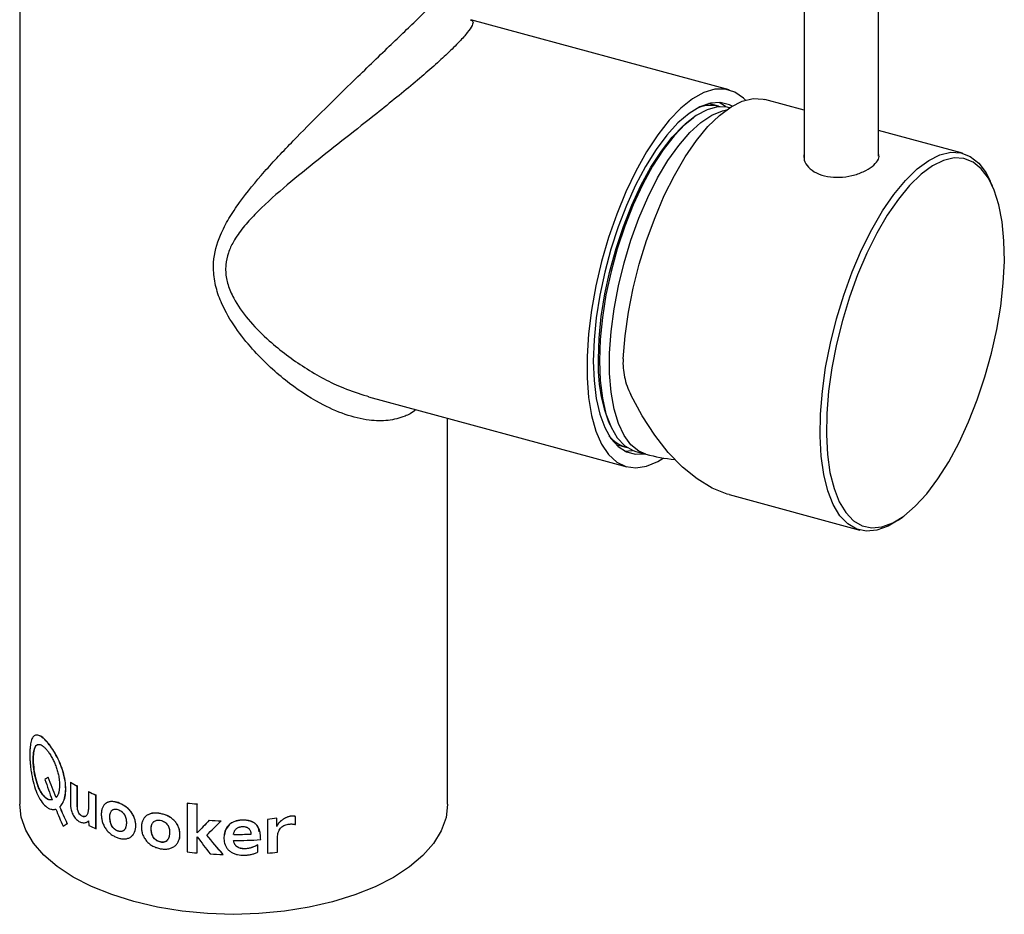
# Paper-space layout '_Trimetric' of a CAD drawing. Header units: millimetres. Extents: x -116 to 83, y -12 to 307.
# Tile 2 of 4: x -23 to 83, y -12 to 84. Entities that reach past the tile are written whole.
import ezdxf

# ---------------------------------------------------------------- set-up
doc = ezdxf.new("R2010")
doc.units = ezdxf.units.MM

psp = doc.layouts.new('_Trimetric')

# ---------------------------------------------------------------- linework, layer by layer
at = {"color": 7, "linetype": 'Continuous', "lineweight": 25}
for p, q in [((61.31, 121.45), (61.31, 69.48)), ((69.31, 69.69), (69.31, 121.45)), ((-23, 115.29), (-23, 0)), ((53.27, 76.8), (25.49, 84.35)), ((52.12, 75.04), (51.06, 75.33)), ((61.31, 74.61), (57.11, 75.76)), ((53.3, 74.87), (53.27, 74.88)), ((78.34, 69.99), (69.31, 72.44)), ((81.57, 66.46), (81.33, 66.99)), ((14.31, 43.89), (14.51, 43.82)), ((14.51, 43.81), (42.25, 36.27)), ((23, 0), (23, 41.5)), ((41.1, 38.66), (42.16, 38.37)), ((42, 37.97), (42.88, 38.04)), ((43.22, 37.92), (44.31, 37.63)), ((53.26, 33.28), (67.32, 29.46)), ((71.42, 30.53), (71.89, 30.86)), ((-19.93, 2.89), (-19.93, 2.89)), ((-17.54, 2.37), (-17.54, 0.09)), ((-17.53, 2.37), (-17.54, 2.37)), ((-16.81, 0.02), (-16.81, 1.95)), ((-16.8, 1.95), (-16.81, 1.95)), ((-16.8, 0.02), (-16.8, 1.95)), ((-15.61, 1.34), (-15.62, 1.34)), ((-15.62, 1.34), (-15.62, -0.43)), ((-20.3, 0.74), (-20.31, 0.74)), ((-16.8, 0.02), (-16.81, 0.02)), ((-14.79, 0.97), (-14.8, 0.96)), ((-14.8, -2.65), (-14.8, 0.96)), ((-14.79, -2.64), (-14.79, 0.97)), ((-12.43, 0.16), (-12.44, 0.15)), ((-5.01, 0.12), (-5.01, -5.14)), ((-5.01, 0.12), (-5.01, 0.12)), ((-3.93, 0.02), (-3.94, 0.01)), ((-3.94, -3.08), (-3.94, 0.01)), ((-3.93, -3.08), (-3.93, 0.02)), ((-18.68, -0.29), (-18.69, -0.29)), ((-7.88, -1.01), (-7.89, -1.01)), ((-17.88, -2.09), (-17.88, -2.1)), ((-15.76, -1.9), (-15.58, -1.79)), ((-15.59, -1.8), (-15.58, -2.29)), ((-2.62, -1.73), (-2.62, -1.73)), ((-1.34, -1.79), (-1.34, -1.79)), ((3.63, -1.66), (3.63, -5.27)), ((3.63, -1.66), (3.63, -5.27)), ((3.63, -1.66), (3.63, -1.66)), ((4.64, -1.49), (4.64, -1.5)), ((4.64, -2.39), (4.64, -1.5)), ((6.63, -2.19), (6.63, -1.32)), ((6.63, -1.32), (6.63, -1.32)), ((-18.33, -2.37), (-18.34, -2.37)), ((-14.79, -2.64), (-14.8, -2.65)), ((-12.43, -2.89), (-12.44, -2.9)), ((-3.93, -3.08), (-3.94, -3.08)), ((-3.92, -3.08), (-3.92, -3.08)), ((-7.88, -4.05), (-7.89, -4.06)), ((-3.94, -5.25), (-3.94, -3.5)), ((-3.93, -5.24), (-3.93, -3.5)), ((1.86, -3.22), (1.86, -3.22)), ((4.7, -5.17), (4.7, -3.85)), ((-3.93, -5.24), (-3.94, -5.25)), ((2.6, -4.37), (2.6, -4.38)), ((2.6, -5.14), (2.6, -4.38)), ((3.63, -5.27), (3.63, -5.27)), ((-1.14, -5.4), (-1.14, -5.41))]:
    psp.add_line(p, q, dxfattribs=at)
at = {"color": 7, "linetype": 'Continuous', "lineweight": 25, "flags": 128}
for points in [[(55.03, 75.7), (54.8, 75.93), (53.87, 76.57), (52.84, 76.89), (51.73, 76.87), (50.55, 76.51), (49.32, 75.83), (48.07, 74.83), (46.82, 73.54), (45.58, 71.96), (44.37, 70.13), (43.23, 68.07), (42.15, 65.83), (41.17, 63.43), (40.3, 60.92), (39.54, 58.34), (38.93, 55.73), (38.46, 53.13), (38.14, 50.59), (37.98, 48.14), (37.98, 45.84), (38.14, 43.71), (38.46, 41.79), (38.93, 40.11), (39.54, 38.7), (40.3, 37.58), (41.17, 36.78), (42.15, 36.3), (43.23, 36.15), (44.37, 36.34), (45.58, 36.86), (46.17, 37.22)], [(53.59, 75.06), (53.3, 75.2), (52.31, 75.45), (51.24, 75.38), (50.11, 74.98), (48.95, 74.27), (47.76, 73.25), (46.57, 71.95), (45.4, 70.38), (44.28, 68.58), (43.21, 66.57), (42.22, 64.39), (41.32, 62.07), (40.54, 59.66), (39.88, 57.2), (39.35, 54.73), (38.97, 52.28), (38.74, 49.91), (38.66, 47.65), (38.74, 45.55), (38.97, 43.63), (39.35, 41.93), (39.88, 40.49), (40.54, 39.31), (41.32, 38.44), (42.22, 37.87), (43.21, 37.62), (44.16, 37.67)], [(41.86, 47.88), (42.07, 50.34), (42.44, 52.89), (42.95, 55.48), (43.6, 58.07), (44.39, 60.62), (45.29, 63.08), (46.29, 65.43), (47.38, 67.61), (48.54, 69.59), (49.74, 71.35), (50.98, 72.85), (52.23, 74.06), (53.47, 74.98), (54.67, 75.58), (55.83, 75.86), (56.92, 75.8), (57.11, 75.76)], [(52.91, 74.96), (52.87, 75), (52.19, 75.46)], [(53.27, 74.88), (53.05, 74.93), (52.01, 74.97), (50.89, 74.67), (49.73, 74.04), (48.54, 73.1), (47.35, 71.86), (46.17, 70.35), (45.03, 68.59), (43.95, 66.61), (42.94, 64.45), (42.03, 62.14), (41.23, 59.73), (40.56, 57.26), (40.02, 54.78), (39.63, 52.33), (39.39, 49.95), (39.31, 47.68)], [(44.31, 37.63), (43.56, 37.94), (42.7, 38.63), (41.96, 39.63), (41.35, 40.92), (40.89, 42.48), (40.57, 44.29), (40.41, 46.31), (40.41, 48.5), (40.57, 50.83), (40.89, 53.25), (41.35, 55.73), (41.96, 58.21), (42.7, 60.65), (43.56, 63.01), (44.52, 65.25), (45.57, 67.33), (46.68, 69.2), (47.84, 70.84), (49.03, 72.22), (50.23, 73.31), (51.4, 74.1), (52.54, 74.56), (52.98, 74.66)], [(39.2, 47.86), (39.28, 50.09), (39.52, 52.44), (39.9, 54.86), (40.43, 57.31), (41.1, 59.75), (41.89, 62.12), (42.79, 64.4), (43.78, 66.53), (44.85, 68.49), (45.98, 70.23), (47.14, 71.72), (48.32, 72.94), (49.42, 73.82)], [(71.42, 30.53), (70.35, 29.88), (69.15, 29.45), (68.02, 29.34), (66.97, 29.57), (66.01, 30.14), (65.17, 31.02), (64.45, 32.21), (63.87, 33.69), (63.44, 35.43), (63.16, 37.41), (63.04, 39.58), (63.08, 41.93), (63.28, 44.4), (63.63, 46.96), (64.14, 49.57), (64.79, 52.18), (65.58, 54.74), (66.48, 57.23), (67.49, 59.59), (68.58, 61.79), (69.74, 63.79), (70.96, 65.56), (72.2, 67.07), (73.46, 68.3), (74.71, 69.22), (75.92, 69.82), (77.08, 70.09), (78.18, 70.03), (79.18, 69.63), (80.09, 68.91), (80.87, 67.87), (81.33, 66.99)], [(73.27, 32.03), (74.5, 33.37), (75.7, 34.97), (76.86, 36.82), (77.97, 38.87), (79, 41.1), (79.93, 43.48), (80.75, 45.95), (81.46, 48.48), (82.02, 51.03), (82.45, 53.55), (82.72, 56.02), (82.84, 58.37), (82.8, 60.58), (82.6, 62.62), (82.25, 64.43), (81.76, 66.01), (81.12, 67.31), (80.36, 68.33), (79.48, 69.04), (78.49, 69.42), (77.43, 69.49), (76.29, 69.22), (75.1, 68.63), (73.89, 67.74), (72.66, 66.54), (71.45, 65.06), (70.26, 63.34), (69.12, 61.38), (68.05, 59.23), (67.07, 56.93), (66.19, 54.5), (65.43, 52), (64.79, 49.45), (64.3, 46.91), (63.95, 44.41), (63.75, 41.99), (63.71, 39.71), (63.83, 37.58), (64.1, 35.65), (64.53, 33.95), (65.09, 32.51), (65.79, 31.35), (66.62, 30.48), (67.55, 29.93), (68.58, 29.71), (69.68, 29.81), (70.85, 30.24), (72.05, 30.98), (73.27, 32.03)], [(39.31, 47.68), (39.39, 45.57), (39.63, 43.65), (40.02, 41.97), (40.56, 40.53), (41.23, 39.39), (42.03, 38.54), (42.94, 38.01), (43.22, 37.92)], [(53.26, 33.28), (53.03, 33.35), (51.43, 33.99), (49.82, 34.97), (48.25, 36.25), (46.72, 37.82), (45.27, 39.66), (43.92, 41.74), (42.68, 44.02)], [(23, 0), (23, -0.03), (22.83, -1.45), (22.32, -2.86), (21.49, -4.23), (20.34, -5.53), (18.9, -6.75), (17.18, -7.88), (15.21, -8.88), (13.02, -9.76), (10.64, -10.5), (8.11, -11.09), (5.45, -11.51), (2.72, -11.76), (-0.05, -11.85), (-2.82, -11.76), (-5.55, -11.5), (-8.2, -11.07), (-10.73, -10.48), (-13.11, -9.73), (-15.29, -8.85), (-17.25, -7.84), (-18.96, -6.71), (-20.39, -5.48), (-21.52, -4.18), (-22.34, -2.81), (-22.84, -1.4), (-23, 0)], [(2.75, -2.98), (2.67, -2.55), (2.49, -2.27), (2.26, -2.05), (1.96, -1.88), (1.6, -1.77), (0.85, -1.72), (0.11, -1.85), (-0.22, -2.01), (-0.5, -2.22), (-0.88, -2.77), (-1.03, -3.39), (-1.03, -3.39)], [(-3.92, -3.08), (-3.92, -3.08), (-3.92, -3.08), (-3.93, -3.08), (-3.93, -3.08), (-3.93, -3.08), (-3.93, -3.08), (-3.93, -3.08), (-3.94, -3.08)], [(-3.92, -3.08), (-3.92, -3.08), (-3.92, -3.08), (-3.92, -3.08), (-3.93, -3.08), (-3.93, -3.08), (-3.93, -3.08), (-3.93, -3.08), (-3.93, -3.08)], [(-3.92, -3.5), (-3.92, -3.5), (-3.92, -3.5), (-3.93, -3.5), (-3.93, -3.5), (-3.93, -3.5), (-3.93, -3.5), (-3.93, -3.5), (-3.94, -3.5)]]:
    psp.add_lwpolyline(points, dxfattribs=at)
at = {"color": 7, "linetype": 'Continuous', "lineweight": 25}
for centre, radius, start, end in [((51.26, 71.54), 3.6, 73.3502, 111.7024), ((55.7, 47.1), 16.52, 177.3854, 202.4711), ((43.19, 41.85), 3.62, 218.0092, 256.1202), ((49.33, 56.11), 19.15, 254.7955, 264.2882), ((-7.03, 19.7), 20.27, 238.7801, 241.1619), ((-7.03, 19.7), 20.26, 238.7801, 241.1619), ((-4.89, 23.9), 24.98, 244.5495, 246.621), ((-4.88, 23.89), 24.97, 244.5495, 246.621), ((-0.12, 42.65), 42.8, 263.4473, 264.8935), ((-0.12, 42.66), 42.82, 263.4473, 264.8935), ((-0.01, 42.48), 44.29, 266.6187, 268.2857), ((-0.01, 42.49), 44.3, 266.6187, 268.2857), ((-4.86, 20.33), 25.03, 244.6591, 246.6196), ((0, 41.32), 44.58, 270.0008, 272.3965), ((0, 41.3), 44.56, 270.0008, 272.3965), ((0, 40.53), 44.44, 269.9976, 273.7452), ((-0.12, 37.4), 42.82, 263.4473, 264.8935), ((0.1, 37.65), 43.07, 274.6972, 276.1379), ((-0.01, 38.93), 44.36, 266.7459, 268.5383)]:
    psp.add_arc(centre, radius, start, end, dxfattribs=at)
for points, knots in [([(19.59, 42.43), (19.39, 42.27), (19.03, 41.98), (18.04, 41.55), (16.61, 41.18), (14.43, 41.23), (11.96, 41.83), (8.9, 43.21), (5.48, 45.5), (2.42, 48.36), (0.15, 51.2), (-1.18, 53.45), (-1.95, 55.56), (-2.18, 57.07), (-2.16, 58.98), (-1.64, 60.89), (-0.54, 63), (0.99, 65.28), (3.29, 68.05), (6.3, 71.25), (9.45, 74.42), (12.22, 77.13), (14.6, 79.44), (16.49, 81.26), (18.23, 82.94), (19.7, 84.36), (20.91, 85.54), (21.66, 86.28), (22.31, 86.93), (22.78, 87.4), (23.03, 87.67), (22.97, 87.61), (22.96, 87.6)], [0, 0, 0, 0, 0.0136579, 0.0243818, 0.0571628, 0.091014, 0.1323152, 0.1747639, 0.2355768, 0.298178, 0.3352447, 0.372903, 0.3965838, 0.4209037, 0.432161, 0.4721758, 0.4979968, 0.5241651, 0.5759541, 0.6287541, 0.6776964, 0.7278549, 0.75937, 0.7915378, 0.8214576, 0.8522892, 0.8798593, 0.9082537, 0.9209294, 0.9550197, 0.9901888, 1, 1, 1, 1]), ([(25.47, 84.29), (25.57, 84.27), (25.79, 84.22), (25.68, 83.76), (25.21, 83.04), (24.3, 82), (23.4, 81.11), (22.4, 80.17), (21.33, 79.19), (19.54, 77.65), (17.53, 76), (15.02, 73.98), (12.02, 71.62), (8.62, 68.94), (5.29, 66.23), (2.74, 63.95), (0.99, 62.01), (0.02, 60.64), (-0.62, 59.29), (-0.86, 58.19), (-0.88, 57.02), (-0.65, 55.8), (-0.2, 54.78), (0.55, 53.42), (1.76, 51.81), (4.26, 49.33), (7.64, 46.83), (11.24, 44.86), (13.48, 44.15), (14.31, 43.89)], [0, 0, 0, 0, 0.033209, 0.073135, 0.114192, 0.151865, 0.191017, 0.194516, 0.229514, 0.265628, 0.302422, 0.340042, 0.396818, 0.455165, 0.514115, 0.574142, 0.602198, 0.630629, 0.651049, 0.672104, 0.683545, 0.705522, 0.728477, 0.73327, 0.773897, 0.815543, 0.885538, 0.957385, 1, 1, 1, 1]), ([(61.31, 69.91), (61.3, 69.69), (61.26, 69.21), (61.74, 68.47), (62.6, 67.83), (63.79, 67.45), (65.12, 67.36), (66.48, 67.55), (67.72, 67.98), (68.7, 68.56), (69.26, 69.18), (69.45, 69.64), (69.33, 69.85), (69.31, 69.88)], [0, 0, 0, 0, 0.082203, 0.183021, 0.28467, 0.385066, 0.484073, 0.583719, 0.685024, 0.786451, 0.886293, 0.985322, 1, 1, 1, 1]), ([(41.86, 47.88), (41.82, 47.22), (41.88, 46.57), (42.08, 45.6), (42.17, 45.28), (42.4, 44.64), (42.53, 44.33), (42.68, 44.02)], [0, 0, 0, 0, 0.5, 0.5, 0.75, 0.75, 1, 1, 1, 1]), ([(-18.69, -0.29), (-18.66, -0.26), (-18.59, -0.2), (-18.47, -0.05), (-18.29, 0.25), (-18.11, 0.8), (-18.03, 1.6), (-18.1, 2.5), (-18.32, 3.46), (-18.66, 4.4), (-19.09, 5.29), (-19.57, 6.08), (-20.07, 6.72), (-20.54, 7.18), (-20.97, 7.43), (-21.32, 7.46), (-21.59, 7.25), (-21.75, 6.89), (-21.83, 6.5), (-21.88, 6.17), (-21.9, 5.86), (-21.91, 5.59), (-21.91, 5.45), (-21.91, 5.37)], [0, 0, 0, 0, 0.015654, 0.031284, 0.062549, 0.12499, 0.187439, 0.249983, 0.312443, 0.374914, 0.43739, 0.499871, 0.562359, 0.624857, 0.687343, 0.749841, 0.812339, 0.874804, 0.906138, 0.937456, 0.968668, 0.981706, 1, 1, 1, 1]), ([(-18.68, -0.29), (-18.56, -0.15), (-18.32, 0.13), (-18.1, 0.8), (-18.02, 1.6), (-18.09, 2.51), (-18.31, 3.46), (-18.65, 4.41), (-19.08, 5.3), (-19.56, 6.09), (-20.06, 6.73), (-20.53, 7.18), (-20.95, 7.44), (-21.16, 7.42), (-21.25, 7.42)], [0, 0, 0, 0, 0.08413, 0.168245, 0.252358, 0.336491, 0.420587, 0.504723, 0.588823, 0.672947, 0.757128, 0.841224, 0.925349, 1, 1, 1, 1]), ([(-20.31, 0.74), (-20.36, 0.8), (-20.4, 0.85), (-20.43, 0.88), (-20.43, 0.88), (-20.43, 0.88), (-20.43, 0.88), (-20.44, 0.88), (-20.44, 0.89), (-20.44, 0.89), (-20.44, 0.89), (-20.45, 0.9), (-20.46, 0.91), (-20.47, 0.93), (-20.48, 0.94), (-20.51, 0.98), (-20.53, 1), (-20.55, 1.02), (-20.55, 1.03), (-20.56, 1.04), (-20.56, 1.04), (-20.57, 1.05), (-20.57, 1.06), (-20.59, 1.08), (-20.6, 1.09), (-20.63, 1.13), (-20.64, 1.15), (-20.66, 1.19), (-20.67, 1.19), (-20.68, 1.21), (-20.68, 1.22), (-20.7, 1.24), (-20.71, 1.25), (-20.73, 1.3), (-20.75, 1.33), (-20.78, 1.37), (-20.78, 1.39), (-20.8, 1.42), (-20.81, 1.44), (-20.84, 1.48), (-20.85, 1.52), (-20.9, 1.62), (-20.93, 1.69), (-20.97, 1.79), (-20.98, 1.8), (-21, 1.84), (-21, 1.86), (-21.03, 1.91), (-21.04, 1.95), (-21.08, 2.07), (-21.11, 2.14), (-21.24, 2.54), (-21.33, 2.87), (-21.41, 3.3), (-21.42, 3.38), (-21.45, 3.55), (-21.46, 3.64), (-21.5, 3.89), (-21.51, 4.05), (-21.54, 4.38), (-21.55, 4.54), (-21.55, 4.84), (-21.55, 4.99), (-21.53, 5.4), (-21.5, 5.64), (-21.43, 5.89), (-21.42, 5.94), (-21.39, 6.03), (-21.37, 6.07), (-21.32, 6.18), (-21.28, 6.25), (-21.21, 6.32), (-21.18, 6.34), (-21.13, 6.38), (-21.1, 6.39), (-21.02, 6.43), (-20.96, 6.43), (-20.83, 6.42), (-20.76, 6.4), (-20.62, 6.33), (-20.54, 6.28), (-20.44, 6.2), (-20.42, 6.19), (-20.38, 6.15), (-20.36, 6.13), (-20.3, 6.08), (-20.26, 6.04), (-20.14, 5.9), (-20.06, 5.81), (-19.93, 5.64), (-19.89, 5.58), (-19.81, 5.46), (-19.76, 5.4), (-19.64, 5.21), (-19.56, 5.07), (-19.45, 4.85), (-19.41, 4.78), (-19.34, 4.63), (-19.3, 4.55), (-19.2, 4.32), (-19.14, 4.16), (-19.05, 3.91), (-19.02, 3.83), (-18.97, 3.67), (-18.95, 3.59), (-18.88, 3.34), (-18.84, 3.18), (-18.8, 2.99), (-18.8, 2.97), (-18.79, 2.93), (-18.79, 2.91), (-18.78, 2.85), (-18.77, 2.81), (-18.76, 2.69), (-18.75, 2.61), (-18.73, 2.38), (-18.72, 2.22), (-18.72, 2.03), (-18.72, 1.99), (-18.72, 1.92), (-18.72, 1.88), (-18.73, 1.77), (-18.73, 1.7), (-18.76, 1.5), (-18.78, 1.38), (-18.81, 1.26), (-18.81, 1.25), (-18.82, 1.23), (-18.82, 1.22), (-18.82, 1.2), (-18.83, 1.19), (-18.84, 1.14), (-18.85, 1.11), (-18.88, 1.03), (-18.9, 0.99), (-18.93, 0.93), (-18.94, 0.92), (-18.95, 0.9), (-18.95, 0.89), (-18.97, 0.86), (-18.99, 0.84), (-19, 0.81), (-19, 0.81), (-19, 0.81), (-19, 0.81), (-19.01, 0.81), (-19.01, 0.81), (-19.01, 0.81), (-19.01, 0.81), (-19.01, 0.8), (-19.02, 0.8), (-19.02, 0.78), (-19.03, 0.78), (-19.05, 0.75), (-19.07, 0.73), (-19.09, 0.7)], [0, 0, 0, 0, 0.015625, 0.015625, 0.015869, 0.015869, 0.016113, 0.016113, 0.016602, 0.016602, 0.017578, 0.017578, 0.019531, 0.019531, 0.023438, 0.023438, 0.03125, 0.03125, 0.032227, 0.032227, 0.033203, 0.033203, 0.035156, 0.035156, 0.039062, 0.039062, 0.046875, 0.046875, 0.048828, 0.048828, 0.050781, 0.050781, 0.054688, 0.054688, 0.0625, 0.0625, 0.066406, 0.066406, 0.070312, 0.070312, 0.078125, 0.078125, 0.09375, 0.09375, 0.097656, 0.097656, 0.101562, 0.101562, 0.109375, 0.109375, 0.125, 0.125, 0.1875, 0.1875, 0.203125, 0.203125, 0.21875, 0.21875, 0.25, 0.25, 0.28125, 0.28125, 0.3125, 0.3125, 0.375, 0.375, 0.390625, 0.390625, 0.40625, 0.40625, 0.4375, 0.4375, 0.453125, 0.453125, 0.46875, 0.46875, 0.5, 0.5, 0.53125, 0.53125, 0.5625, 0.5625, 0.570312, 0.570312, 0.578125, 0.578125, 0.59375, 0.59375, 0.625, 0.625, 0.640625, 0.640625, 0.65625, 0.65625, 0.6875, 0.6875, 0.703125, 0.703125, 0.71875, 0.71875, 0.75, 0.75, 0.765625, 0.765625, 0.78125, 0.78125, 0.8125, 0.8125, 0.816406, 0.816406, 0.820312, 0.820312, 0.828125, 0.828125, 0.84375, 0.84375, 0.875, 0.875, 0.882812, 0.882812, 0.890625, 0.890625, 0.90625, 0.90625, 0.9375, 0.9375, 0.939453, 0.939453, 0.941406, 0.941406, 0.945312, 0.945312, 0.953125, 0.953125, 0.96875, 0.96875, 0.972656, 0.972656, 0.976562, 0.976562, 0.984375, 0.984375, 0.984619, 0.984619, 0.984863, 0.984863, 0.985352, 0.985352, 0.986328, 0.986328, 0.988281, 0.988281, 0.992188, 0.992188, 1, 1, 1, 1]), ([(-21, 6.38), (-21.08, 6.37), (-21.28, 6.32), (-21.46, 5.88), (-21.56, 5.16), (-21.54, 4.24), (-21.4, 3.22), (-21.15, 2.21), (-20.78, 1.31), (-20.46, 0.93), (-20.3, 0.74)], [0, 0, 0, 0, 0.085577, 0.215935, 0.34634, 0.47679, 0.607223, 0.737703, 0.868263, 1, 1, 1, 1]), ([(-21.91, 5.37), (-21.91, 5.29), (-21.91, 5.12), (-21.9, 4.87), (-21.89, 4.61), (-21.86, 4.26), (-21.81, 3.8), (-21.7, 3.07), (-21.5, 2.15), (-21.16, 1.15), (-20.72, 0.32), (-20.29, -0.17), (-19.93, -0.43), (-19.7, -0.53), (-19.51, -0.57), (-19.38, -0.57), (-19.25, -0.56), (-19.16, -0.55), (-19.11, -0.54)], [0, 0, 0, 0, 0.03135, 0.0626256, 0.0938308, 0.1250806, 0.1877331, 0.2503109, 0.3751477, 0.4999456, 0.6247549, 0.7495789, 0.8121908, 0.8748776, 0.9061485, 0.9373656, 0.9686459, 1, 1, 1, 1]), ([(-19.49, 0.47), (-19.52, 0.46), (-19.59, 0.45), (-19.68, 0.45), (-19.78, 0.46), (-19.87, 0.48), (-19.96, 0.51), (-20.05, 0.55), (-20.13, 0.61), (-20.22, 0.67), (-20.27, 0.72), (-20.3, 0.74)], [0, 0, 0, 0, 0.125354, 0.246289, 0.363121, 0.476199, 0.585907, 0.692667, 0.796938, 0.899209, 1, 1, 1, 1]), ([(-17.54, 0.09), (-17.54, 0.04), (-17.54, -0.06), (-17.53, -0.21), (-17.51, -0.39), (-17.47, -0.6), (-17.4, -0.84), (-17.31, -1.08), (-17.19, -1.3), (-17.05, -1.5), (-16.89, -1.66), (-16.71, -1.8), (-16.54, -1.9), (-16.36, -1.97), (-16.18, -2.01), (-16.02, -2.01), (-15.86, -1.97), (-15.72, -1.9), (-15.63, -1.83), (-15.59, -1.8)], [0, 0, 0, 0, 0.043558, 0.085188, 0.125069, 0.18971, 0.250055, 0.313629, 0.374952, 0.436225, 0.499869, 0.56054, 0.624915, 0.687871, 0.749948, 0.812113, 0.874971, 0.936579, 1, 1, 1, 1]), ([(-15.62, -0.43), (-15.62, -0.47), (-15.62, -0.56), (-15.63, -0.68), (-15.65, -0.81), (-15.68, -0.96), (-15.76, -1.16), (-15.88, -1.32), (-16.06, -1.36), (-16.21, -1.34), (-16.34, -1.27), (-16.44, -1.2), (-16.54, -1.12), (-16.65, -0.97), (-16.73, -0.77), (-16.78, -0.57), (-16.8, -0.37), (-16.81, -0.17), (-16.81, -0.04), (-16.81, 0.02)], [0, 0, 0, 0, 0.042626, 0.084343, 0.125292, 0.190562, 0.250525, 0.374849, 0.436651, 0.499803, 0.562361, 0.594809, 0.62498, 0.685669, 0.74956, 0.806546, 0.874707, 0.937348, 1, 1, 1, 1]), ([(-15.92, -1.31), (-15.92, -1.31), (-15.95, -1.34), (-16.05, -1.35), (-16.2, -1.33), (-16.36, -1.26), (-16.51, -1.14), (-16.64, -0.97), (-16.76, -0.7), (-16.8, -0.35), (-16.8, -0.1), (-16.8, 0.02)], [0, 0, 0, 0, 0.003931, 0.102503, 0.203206, 0.302965, 0.402533, 0.499332, 0.601239, 0.800174, 1, 1, 1, 1]), ([(-12.44, 0.15), (-12.5, 0.17), (-12.62, 0.2), (-12.86, 0.26), (-13.16, 0.29), (-13.48, 0.23), (-13.75, 0.1), (-13.97, -0.11), (-14.12, -0.38), (-14.21, -0.71), (-14.24, -1.08), (-14.21, -1.47), (-14.13, -1.87), (-13.98, -2.27), (-13.76, -2.65), (-13.48, -2.99), (-13.21, -3.22), (-12.98, -3.38), (-12.8, -3.47), (-12.62, -3.55), (-12.5, -3.6), (-12.44, -3.63)], [0, 0, 0, 0, 0.031346, 0.062572, 0.12489, 0.187508, 0.249968, 0.311749, 0.374971, 0.436162, 0.499978, 0.563963, 0.624923, 0.687418, 0.749889, 0.812378, 0.875002, 0.906241, 0.937385, 0.968632, 1, 1, 1, 1]), ([(-12.43, 0.16), (-12.47, 0.17), (-12.51, 0.18), (-12.55, 0.19), (-12.57, 0.19), (-12.59, 0.2), (-12.59, 0.2), (-12.6, 0.2), (-12.6, 0.2), (-12.61, 0.2), (-12.61, 0.2), (-12.61, 0.2), (-12.61, 0.2), (-12.65, 0.21), (-12.68, 0.22), (-12.73, 0.23), (-12.74, 0.23), (-12.76, 0.24), (-12.77, 0.24), (-12.78, 0.24), (-12.78, 0.24), (-12.79, 0.24), (-12.79, 0.25), (-12.86, 0.26), (-12.92, 0.27), (-13, 0.27), (-13.03, 0.28), (-13.09, 0.28), (-13.12, 0.28), (-13.2, 0.27), (-13.26, 0.27), (-13.36, 0.25), (-13.41, 0.24), (-13.57, 0.19), (-13.66, 0.15), (-13.74, 0.09)], [0, 0, 0, 0, 0.015625, 0.015625, 0.0234375, 0.0234375, 0.0273438, 0.0273438, 0.0292969, 0.0292969, 0.0302734, 0.0302734, 0.03125, 0.03125, 0.046875, 0.046875, 0.0546875, 0.0546875, 0.0585938, 0.0585938, 0.0605469, 0.0605469, 0.0625, 0.0625, 0.09375, 0.09375, 0.109375, 0.109375, 0.125, 0.125, 0.15625, 0.15625, 0.1875, 0.1875, 0.25, 0.25, 0.25, 0.25]), ([(-12.44, -3.63), (-12.38, -3.64), (-12.25, -3.68), (-12.07, -3.72), (-11.88, -3.74), (-11.64, -3.74), (-11.36, -3.69), (-11.05, -3.54), (-10.81, -3.31), (-10.64, -3.02), (-10.54, -2.68), (-10.51, -2.31), (-10.55, -1.93), (-10.65, -1.53), (-10.82, -1.15), (-11.06, -0.79), (-11.36, -0.47), (-11.7, -0.2), (-12.01, -0.02), (-12.25, 0.08), (-12.38, 0.13), (-12.44, 0.15)], [0, 0, 0, 0, 0.031366, 0.062614, 0.093759, 0.124997, 0.18762, 0.25011, 0.312581, 0.375076, 0.435987, 0.50002, 0.563812, 0.625029, 0.688236, 0.750031, 0.812492, 0.875109, 0.937428, 0.968655, 1, 1, 1, 1]), ([(-10.93, -3.41), (-10.89, -3.37), (-10.77, -3.27), (-10.58, -2.91), (-10.48, -2.32), (-10.58, -1.66), (-10.81, -1.14), (-11.05, -0.78), (-11.35, -0.46), (-11.81, -0.1), (-12.18, 0.06), (-12.43, 0.16)], [0, 0, 0, 0, 0.041652, 0.128963, 0.30283, 0.476818, 0.565126, 0.651449, 0.738696, 0.826154, 1, 1, 1, 1]), ([(-12.44, -2.9), (-12.74, -2.79), (-12.97, -2.59), (-13.12, -2.29), (-13.12, -2.29), (-13.13, -2.28), (-13.13, -2.28), (-13.13, -2.26), (-13.14, -2.25), (-13.15, -2.23), (-13.16, -2.21), (-13.18, -2.16), (-13.19, -2.13), (-13.23, -2.02), (-13.25, -1.94), (-13.26, -1.85), (-13.26, -1.85), (-13.27, -1.84), (-13.27, -1.84), (-13.27, -1.83), (-13.27, -1.82), (-13.28, -1.79), (-13.28, -1.77), (-13.29, -1.72), (-13.29, -1.69), (-13.3, -1.58), (-13.31, -1.51), (-13.31, -1.42), (-13.31, -1.41), (-13.31, -1.39), (-13.31, -1.38), (-13.31, -1.35), (-13.31, -1.34), (-13.31, -1.3), (-13.31, -1.29), (-13.31, -1.27), (-13.31, -1.26), (-13.31, -1.24), (-13.31, -1.23), (-13.3, -1.19), (-13.3, -1.16), (-13.29, -1.11), (-13.29, -1.09), (-13.28, -1.06), (-13.28, -1.04), (-13.24, -0.9), (-13.19, -0.79), (-13.12, -0.7), (-13.11, -0.7), (-13.1, -0.69), (-13.1, -0.68), (-13.08, -0.67), (-13.07, -0.66), (-13.04, -0.63), (-13.01, -0.61), (-12.94, -0.57), (-12.89, -0.55), (-12.8, -0.53), (-12.77, -0.53), (-12.71, -0.53), (-12.68, -0.53), (-12.58, -0.54), (-12.51, -0.55), (-12.44, -0.58)], [0, 0, 0, 0, 0.25, 0.25, 0.253906, 0.253906, 0.257812, 0.257812, 0.265625, 0.265625, 0.28125, 0.28125, 0.3125, 0.3125, 0.375, 0.375, 0.378906, 0.378906, 0.382812, 0.382812, 0.390625, 0.390625, 0.40625, 0.40625, 0.4375, 0.4375, 0.5, 0.5, 0.507812, 0.507812, 0.515625, 0.515625, 0.53125, 0.53125, 0.546875, 0.546875, 0.554688, 0.554688, 0.5625, 0.5625, 0.59375, 0.59375, 0.609375, 0.609375, 0.625, 0.625, 0.75, 0.75, 0.757812, 0.757812, 0.765625, 0.765625, 0.78125, 0.78125, 0.8125, 0.8125, 0.875, 0.875, 0.90625, 0.90625, 0.9375, 0.9375, 1, 1, 1, 1]), ([(-12.43, -2.89), (-12.47, -2.88), (-12.53, -2.86), (-12.62, -2.81), (-12.71, -2.76), (-12.79, -2.7), (-12.87, -2.63), (-12.94, -2.56), (-13, -2.48), (-13.06, -2.39), (-13.13, -2.26), (-13.2, -2.08), (-13.26, -1.86), (-13.29, -1.64), (-13.31, -1.43), (-13.31, -1.22), (-13.28, -1.02), (-13.22, -0.85), (-13.14, -0.72), (-13.06, -0.64), (-13.01, -0.61), (-12.98, -0.59)], [0, 0, 0, 0, 0.03762, 0.0733837, 0.1076592, 0.1408638, 0.1734561, 0.2059207, 0.2387478, 0.2724118, 0.3073529, 0.3803064, 0.4609245, 0.5348736, 0.6146182, 0.6914521, 0.7682577, 0.8469706, 0.9217894, 0.9615377, 1, 1, 1, 1]), ([(-12.44, -0.58), (-12.29, -0.63), (-12.16, -0.7), (-12.02, -0.81), (-12.01, -0.82), (-11.98, -0.85), (-11.97, -0.86), (-11.92, -0.9), (-11.9, -0.93), (-11.82, -1.02), (-11.77, -1.09), (-11.73, -1.17), (-11.72, -1.18), (-11.71, -1.2), (-11.71, -1.21), (-11.69, -1.23), (-11.69, -1.25), (-11.66, -1.3), (-11.65, -1.34), (-11.62, -1.41), (-11.61, -1.45), (-11.59, -1.5), (-11.58, -1.52), (-11.58, -1.56), (-11.57, -1.58), (-11.56, -1.63), (-11.55, -1.66), (-11.54, -1.72), (-11.54, -1.74), (-11.54, -1.76), (-11.54, -1.77), (-11.54, -1.79), (-11.54, -1.8), (-11.53, -1.87), (-11.53, -1.94), (-11.53, -2.04), (-11.53, -2.06), (-11.53, -2.09), (-11.54, -2.11), (-11.54, -2.16), (-11.54, -2.2), (-11.56, -2.3), (-11.57, -2.36), (-11.58, -2.42), (-11.58, -2.43), (-11.59, -2.43), (-11.59, -2.44), (-11.59, -2.45), (-11.59, -2.46), (-11.6, -2.48), (-11.61, -2.5), (-11.62, -2.55), (-11.63, -2.58), (-11.67, -2.66), (-11.7, -2.71), (-11.74, -2.76), (-11.74, -2.76), (-11.75, -2.77), (-11.75, -2.77), (-11.76, -2.78), (-11.76, -2.78), (-11.78, -2.8), (-11.79, -2.81), (-11.82, -2.84), (-11.84, -2.86), (-11.92, -2.9), (-11.97, -2.93), (-12.15, -2.96), (-12.28, -2.95), (-12.44, -2.9)], [0, 0, 0, 0, 0.125, 0.125, 0.140625, 0.140625, 0.15625, 0.15625, 0.1875, 0.1875, 0.25, 0.25, 0.257812, 0.257812, 0.265625, 0.265625, 0.28125, 0.28125, 0.3125, 0.3125, 0.34375, 0.34375, 0.359375, 0.359375, 0.375, 0.375, 0.40625, 0.40625, 0.421875, 0.421875, 0.429688, 0.429688, 0.4375, 0.4375, 0.5, 0.5, 0.515625, 0.515625, 0.53125, 0.53125, 0.5625, 0.5625, 0.625, 0.625, 0.628906, 0.628906, 0.632812, 0.632812, 0.640625, 0.640625, 0.65625, 0.65625, 0.6875, 0.6875, 0.75, 0.75, 0.753906, 0.753906, 0.757812, 0.757812, 0.765625, 0.765625, 0.78125, 0.78125, 0.8125, 0.8125, 0.875, 0.875, 1, 1, 1, 1]), ([(-7.89, -1.01), (-7.95, -1), (-8.09, -0.98), (-8.36, -0.96), (-8.69, -0.96), (-9.05, -1.06), (-9.37, -1.22), (-9.62, -1.46), (-9.79, -1.75), (-9.89, -2.09), (-9.92, -2.46), (-9.9, -2.85), (-9.8, -3.24), (-9.62, -3.62), (-9.37, -3.97), (-9.06, -4.28), (-8.75, -4.48), (-8.49, -4.61), (-8.29, -4.68), (-8.09, -4.74), (-7.95, -4.77), (-7.89, -4.79)], [0, 0, 0, 0, 0.031346, 0.062572, 0.12489, 0.187508, 0.249968, 0.311748, 0.374971, 0.436162, 0.499978, 0.563964, 0.624923, 0.687418, 0.749889, 0.812378, 0.875002, 0.906241, 0.937385, 0.968632, 1, 1, 1, 1]), ([(-7.88, -1.01), (-7.93, -1), (-7.97, -0.99), (-8.02, -0.99), (-8.04, -0.99), (-8.06, -0.98), (-8.06, -0.98), (-8.07, -0.98), (-8.08, -0.98), (-8.08, -0.98), (-8.08, -0.98), (-8.08, -0.98), (-8.09, -0.98), (-8.13, -0.97), (-8.16, -0.97), (-8.21, -0.97), (-8.23, -0.96), (-8.25, -0.96), (-8.26, -0.96), (-8.27, -0.96), (-8.28, -0.96), (-8.28, -0.96), (-8.29, -0.96), (-8.36, -0.96), (-8.43, -0.95), (-8.52, -0.96), (-8.56, -0.96), (-8.62, -0.97), (-8.65, -0.97), (-8.75, -0.98), (-8.81, -0.99), (-8.93, -1.02), (-8.99, -1.04), (-9.16, -1.11), (-9.26, -1.16), (-9.45, -1.29), (-9.53, -1.37), (-9.6, -1.46), (-9.6, -1.46), (-9.6, -1.46)], [0, 0, 0, 0, 0.015625, 0.015625, 0.0234375, 0.0234375, 0.0273438, 0.0273438, 0.0292969, 0.0292969, 0.0302734, 0.0302734, 0.03125, 0.03125, 0.046875, 0.046875, 0.0546875, 0.0546875, 0.0585938, 0.0585938, 0.0605469, 0.0605469, 0.0625, 0.0625, 0.09375, 0.09375, 0.109375, 0.109375, 0.125, 0.125, 0.15625, 0.15625, 0.1875, 0.1875, 0.25, 0.25, 0.3125, 0.3125, 0.3125032, 0.3125032, 0.3125032, 0.3125032]), ([(-7.89, -4.79), (-7.82, -4.8), (-7.68, -4.82), (-7.47, -4.83), (-7.27, -4.84), (-7, -4.81), (-6.69, -4.72), (-6.35, -4.54), (-6.09, -4.28), (-5.9, -3.97), (-5.8, -3.62), (-5.77, -3.24), (-5.8, -2.86), (-5.91, -2.48), (-6.1, -2.12), (-6.36, -1.78), (-6.69, -1.5), (-7.07, -1.27), (-7.41, -1.13), (-7.68, -1.06), (-7.82, -1.03), (-7.89, -1.01)], [0, 0, 0, 0, 0.031366, 0.062614, 0.093759, 0.124997, 0.18762, 0.25011, 0.312581, 0.375076, 0.435987, 0.50002, 0.563812, 0.625029, 0.688235, 0.750031, 0.812492, 0.875109, 0.937428, 0.968655, 1, 1, 1, 1]), ([(-5.96, -4.04), (-5.95, -4.01), (-5.8, -3.78), (-5.74, -3.24), (-5.84, -2.6), (-6.09, -2.11), (-6.36, -1.78), (-6.69, -1.49), (-7.19, -1.18), (-7.61, -1.08), (-7.88, -1.01)], [0, 0, 0, 0, 0.026135, 0.220526, 0.415055, 0.513788, 0.610301, 0.707849, 0.805631, 1, 1, 1, 1]), ([(-7.89, -4.06), (-8.23, -3.99), (-8.48, -3.82), (-8.65, -3.54), (-8.65, -3.53), (-8.66, -3.53), (-8.66, -3.52), (-8.67, -3.51), (-8.67, -3.5), (-8.68, -3.48), (-8.69, -3.46), (-8.72, -3.41), (-8.73, -3.38), (-8.77, -3.27), (-8.8, -3.2), (-8.81, -3.12), (-8.82, -3.11), (-8.82, -3.11), (-8.82, -3.1), (-8.82, -3.09), (-8.82, -3.08), (-8.83, -3.06), (-8.83, -3.04), (-8.84, -2.99), (-8.85, -2.95), (-8.86, -2.85), (-8.87, -2.77), (-8.87, -2.69), (-8.87, -2.68), (-8.87, -2.66), (-8.87, -2.65), (-8.87, -2.62), (-8.87, -2.61), (-8.87, -2.57), (-8.87, -2.56), (-8.87, -2.53), (-8.87, -2.53), (-8.87, -2.51), (-8.86, -2.5), (-8.86, -2.46), (-8.86, -2.43), (-8.85, -2.38), (-8.84, -2.36), (-8.84, -2.33), (-8.83, -2.31), (-8.79, -2.16), (-8.73, -2.05), (-8.65, -1.95), (-8.64, -1.94), (-8.63, -1.93), (-8.63, -1.92), (-8.61, -1.91), (-8.6, -1.89), (-8.56, -1.86), (-8.53, -1.84), (-8.45, -1.79), (-8.39, -1.77), (-8.29, -1.74), (-8.26, -1.73), (-8.19, -1.72), (-8.15, -1.72), (-8.04, -1.72), (-7.97, -1.72), (-7.89, -1.74)], [0, 0, 0, 0, 0.25, 0.25, 0.253906, 0.253906, 0.257812, 0.257812, 0.265625, 0.265625, 0.28125, 0.28125, 0.3125, 0.3125, 0.375, 0.375, 0.378906, 0.378906, 0.382812, 0.382812, 0.390625, 0.390625, 0.40625, 0.40625, 0.4375, 0.4375, 0.5, 0.5, 0.507812, 0.507812, 0.515625, 0.515625, 0.53125, 0.53125, 0.546875, 0.546875, 0.554688, 0.554688, 0.5625, 0.5625, 0.59375, 0.59375, 0.609375, 0.609375, 0.625, 0.625, 0.75, 0.75, 0.757812, 0.757812, 0.765625, 0.765625, 0.78125, 0.78125, 0.8125, 0.8125, 0.875, 0.875, 0.90625, 0.90625, 0.9375, 0.9375, 1, 1, 1, 1]), ([(-7.88, -4.05), (-7.92, -4.05), (-7.99, -4.03), (-8.1, -4), (-8.2, -3.96), (-8.29, -3.91), (-8.37, -3.85), (-8.45, -3.78), (-8.52, -3.71), (-8.59, -3.62), (-8.67, -3.5), (-8.75, -3.33), (-8.81, -3.12), (-8.85, -2.91), (-8.87, -2.7), (-8.87, -2.52), (-8.85, -2.39), (-8.82, -2.28), (-8.79, -2.16), (-8.73, -2.05), (-8.68, -1.98), (-8.65, -1.95)], [0, 0, 0, 0, 0.0408028, 0.0795928, 0.1167692, 0.1527844, 0.1881359, 0.2233491, 0.2589554, 0.2954693, 0.3333683, 0.412499, 0.4999385, 0.5801499, 0.6666414, 0.7499787, 0.7918326, 0.8333421, 0.8909037, 0.9461754, 1, 1, 1, 1]), ([(-7.89, -1.74), (-7.72, -1.77), (-7.57, -1.83), (-7.43, -1.92), (-7.41, -1.93), (-7.38, -1.95), (-7.36, -1.97), (-7.31, -2), (-7.28, -2.03), (-7.2, -2.11), (-7.15, -2.17), (-7.1, -2.25), (-7.09, -2.26), (-7.08, -2.27), (-7.08, -2.28), (-7.06, -2.3), (-7.05, -2.32), (-7.02, -2.37), (-7.01, -2.4), (-6.98, -2.47), (-6.96, -2.51), (-6.95, -2.56), (-6.94, -2.58), (-6.93, -2.62), (-6.92, -2.63), (-6.91, -2.69), (-6.9, -2.72), (-6.9, -2.77), (-6.89, -2.79), (-6.89, -2.82), (-6.89, -2.83), (-6.89, -2.84), (-6.89, -2.85), (-6.88, -2.92), (-6.88, -2.99), (-6.88, -3.09), (-6.88, -3.11), (-6.88, -3.15), (-6.89, -3.16), (-6.89, -3.22), (-6.89, -3.25), (-6.91, -3.35), (-6.92, -3.42), (-6.94, -3.48), (-6.94, -3.48), (-6.94, -3.49), (-6.94, -3.5), (-6.95, -3.51), (-6.95, -3.52), (-6.96, -3.55), (-6.96, -3.56), (-6.98, -3.61), (-6.99, -3.64), (-7.04, -3.73), (-7.07, -3.79), (-7.11, -3.84), (-7.11, -3.84), (-7.12, -3.85), (-7.12, -3.85), (-7.13, -3.86), (-7.13, -3.87), (-7.15, -3.88), (-7.16, -3.9), (-7.2, -3.93), (-7.23, -3.95), (-7.31, -4), (-7.37, -4.03), (-7.56, -4.09), (-7.71, -4.09), (-7.89, -4.06)], [0, 0, 0, 0, 0.125, 0.125, 0.140625, 0.140625, 0.15625, 0.15625, 0.1875, 0.1875, 0.25, 0.25, 0.257812, 0.257812, 0.265625, 0.265625, 0.28125, 0.28125, 0.3125, 0.3125, 0.34375, 0.34375, 0.359375, 0.359375, 0.375, 0.375, 0.40625, 0.40625, 0.421875, 0.421875, 0.429688, 0.429688, 0.4375, 0.4375, 0.5, 0.5, 0.515625, 0.515625, 0.53125, 0.53125, 0.5625, 0.5625, 0.625, 0.625, 0.628906, 0.628906, 0.632812, 0.632812, 0.640625, 0.640625, 0.65625, 0.65625, 0.6875, 0.6875, 0.75, 0.75, 0.753906, 0.753906, 0.757812, 0.757812, 0.765625, 0.765625, 0.78125, 0.78125, 0.8125, 0.8125, 0.875, 0.875, 1, 1, 1, 1]), ([(2.91, -3.81), (2.9, -3.71), (2.9, -3.49), (2.87, -3.17), (2.8, -2.85), (2.68, -2.55), (2.51, -2.27), (2.27, -2.04), (1.96, -1.87), (1.61, -1.77), (1.23, -1.72), (0.85, -1.71), (0.47, -1.75), (0.1, -1.85), (-0.22, -2), (-0.51, -2.22), (-0.73, -2.48), (-0.94, -2.86), (-1.06, -3.4), (-1.04, -4.05), (-0.85, -4.58), (-0.56, -4.94), (-0.29, -5.16), (0.04, -5.33), (0.52, -5.47), (1.03, -5.51), (1.53, -5.47), (1.9, -5.41), (2.2, -5.32), (2.43, -5.22), (2.54, -5.17), (2.6, -5.14)], [0, 0, 0, 0, 0.031228, 0.06242, 0.094878, 0.124927, 0.157185, 0.187473, 0.217774, 0.250053, 0.28027, 0.312658, 0.345318, 0.375232, 0.406553, 0.437843, 0.4684, 0.5004, 0.562753, 0.625147, 0.687475, 0.71899, 0.750062, 0.780603, 0.812645, 0.875083, 0.90634, 0.93756, 0.968775, 0.984371, 1, 1, 1, 1]), ([(6.63, -1.32), (6.62, -1.32), (6.59, -1.31), (6.55, -1.3), (6.53, -1.3), (6.51, -1.3), (6.51, -1.3), (6.5, -1.3), (6.5, -1.3), (6.49, -1.3), (6.49, -1.3), (6.47, -1.29), (6.44, -1.29), (6.41, -1.29), (6.39, -1.29), (6.38, -1.29), (6.37, -1.29), (6.36, -1.29), (6.35, -1.29), (6.32, -1.29), (6.3, -1.29), (6.26, -1.29), (6.25, -1.29), (6.22, -1.29), (6.21, -1.29), (6.17, -1.3), (6.14, -1.3), (6.1, -1.31), (6.09, -1.31), (6.07, -1.31), (6.06, -1.31), (6, -1.32), (5.95, -1.34), (5.87, -1.36), (5.85, -1.37), (5.81, -1.38), (5.8, -1.38), (5.78, -1.39), (5.77, -1.39), (5.76, -1.4), (5.75, -1.4), (5.7, -1.42), (5.65, -1.44), (5.58, -1.48), (5.56, -1.49), (5.53, -1.51), (5.51, -1.51), (5.49, -1.53), (5.48, -1.53), (5.38, -1.59), (5.29, -1.65), (5.16, -1.74), (5.12, -1.77), (5.06, -1.82), (5.04, -1.84), (5.02, -1.86), (5.01, -1.87), (4.99, -1.89), (4.99, -1.89), (4.98, -1.9), (4.97, -1.9), (4.93, -1.94), (4.89, -1.98), (4.84, -2.04), (4.83, -2.06), (4.8, -2.08), (4.8, -2.09), (4.78, -2.11), (4.78, -2.11), (4.78, -2.12), (4.77, -2.12), (4.77, -2.12), (4.77, -2.13), (4.69, -2.23), (4.65, -2.31), (4.64, -2.38)], [0, 0, 0, 0, 0.03125, 0.03125, 0.046875, 0.046875, 0.054688, 0.054688, 0.058594, 0.058594, 0.0625, 0.0625, 0.09375, 0.09375, 0.109375, 0.109375, 0.117188, 0.117188, 0.125, 0.125, 0.15625, 0.15625, 0.171875, 0.171875, 0.1875, 0.1875, 0.21875, 0.21875, 0.234375, 0.234375, 0.25, 0.25, 0.3125, 0.3125, 0.34375, 0.34375, 0.359375, 0.359375, 0.367188, 0.367188, 0.375, 0.375, 0.4375, 0.4375, 0.46875, 0.46875, 0.484375, 0.484375, 0.5, 0.5, 0.625, 0.625, 0.6875, 0.6875, 0.71875, 0.71875, 0.734375, 0.734375, 0.742188, 0.742188, 0.75, 0.75, 0.8125, 0.8125, 0.84375, 0.84375, 0.859375, 0.859375, 0.867188, 0.867188, 0.871094, 0.871094, 0.875, 0.875, 1, 1, 1, 1]), ([(6.63, -1.32), (6.62, -1.32), (6.6, -1.32), (6.55, -1.31), (6.47, -1.3), (6.35, -1.29), (6.2, -1.3), (6, -1.32), (5.75, -1.4), (5.47, -1.54), (5.25, -1.68), (5.09, -1.81), (4.97, -1.91), (4.86, -2.02), (4.77, -2.13), (4.71, -2.22), (4.66, -2.31), (4.65, -2.36), (4.64, -2.39)], [0, 0, 0, 0, 0.013248, 0.031277, 0.062555, 0.125054, 0.187588, 0.250135, 0.37494, 0.499907, 0.62492, 0.688186, 0.750003, 0.815292, 0.875055, 0.922754, 0.964037, 1, 1, 1, 1]), ([(-11.86, -2.87), (-11.88, -2.88), (-11.92, -2.9), (-11.98, -2.92), (-12.05, -2.94), (-12.11, -2.95), (-12.19, -2.94), (-12.27, -2.94), (-12.35, -2.92), (-12.4, -2.9), (-12.43, -2.89)], [0, 0, 0, 0, 0.1191398, 0.2375251, 0.3564237, 0.4770875, 0.6007144, 0.7284193, 0.8612143, 1, 1, 1, 1]), ([(0, -3.26), (0.01, -3.15), (0.04, -3.04), (0.08, -2.94), (0.09, -2.93), (0.09, -2.92), (0.1, -2.91), (0.1, -2.89), (0.11, -2.88), (0.13, -2.84), (0.15, -2.82), (0.19, -2.75), (0.23, -2.7), (0.28, -2.65), (0.29, -2.64), (0.31, -2.62), (0.33, -2.61), (0.36, -2.59), (0.38, -2.57), (0.46, -2.52), (0.52, -2.5), (0.58, -2.47), (0.59, -2.47), (0.61, -2.46), (0.61, -2.46), (0.63, -2.45), (0.65, -2.45), (0.69, -2.44), (0.72, -2.43), (0.82, -2.41), (0.88, -2.41), (0.98, -2.4), (1.02, -2.4), (1.08, -2.41), (1.11, -2.41), (1.21, -2.42), (1.27, -2.43), (1.33, -2.45), (1.34, -2.45), (1.35, -2.46), (1.36, -2.46), (1.38, -2.47), (1.39, -2.47), (1.44, -2.49), (1.46, -2.5), (1.54, -2.55), (1.58, -2.58), (1.63, -2.63), (1.63, -2.64), (1.64, -2.64), (1.65, -2.65), (1.66, -2.66), (1.67, -2.68), (1.7, -2.71), (1.71, -2.73), (1.75, -2.8), (1.78, -2.85), (1.8, -2.91), (1.8, -2.91), (1.8, -2.92), (1.81, -2.92), (1.81, -2.93), (1.81, -2.94), (1.82, -2.95), (1.82, -2.97), (1.83, -3), (1.84, -3.03), (1.85, -3.11), (1.86, -3.17), (1.86, -3.22)], [0, 0, 0, 0, 0.125, 0.125, 0.132812, 0.132812, 0.140625, 0.140625, 0.15625, 0.15625, 0.1875, 0.1875, 0.25, 0.25, 0.265625, 0.265625, 0.28125, 0.28125, 0.3125, 0.3125, 0.375, 0.375, 0.382812, 0.382812, 0.390625, 0.390625, 0.40625, 0.40625, 0.4375, 0.4375, 0.5, 0.5, 0.53125, 0.53125, 0.5625, 0.5625, 0.625, 0.625, 0.632812, 0.632812, 0.640625, 0.640625, 0.65625, 0.65625, 0.6875, 0.6875, 0.75, 0.75, 0.757812, 0.757812, 0.765625, 0.765625, 0.78125, 0.78125, 0.8125, 0.8125, 0.875, 0.875, 0.878906, 0.878906, 0.882812, 0.882812, 0.890625, 0.890625, 0.90625, 0.90625, 0.9375, 0.9375, 1, 1, 1, 1]), ([(4.7, -3.85), (4.71, -3.76), (4.71, -3.58), (4.73, -3.31), (4.79, -3.04), (4.88, -2.8), (5.02, -2.59), (5.18, -2.42), (5.38, -2.29), (5.62, -2.2), (5.79, -2.17), (5.87, -2.15)], [0, 0, 0, 0, 0.125143, 0.250259, 0.383389, 0.500303, 0.601487, 0.696553, 0.791036, 0.890567, 1, 1, 1, 1]), ([(5.87, -2.15), (5.92, -2.15), (6.01, -2.14), (6.14, -2.13), (6.27, -2.13), (6.4, -2.14), (6.52, -2.15), (6.6, -2.18), (6.63, -2.19)], [0, 0, 0, 0, 0.1740401, 0.3404708, 0.5000614, 0.6796825, 0.8456529, 1, 1, 1, 1]), ([(-7.88, -4.05), (-7.8, -4.07), (-7.64, -4.09), (-7.42, -4.06), (-7.24, -3.97), (-7.11, -3.86), (-7.08, -3.78), (-7.07, -3.75)], [0, 0, 0, 0, 0.241541, 0.46189, 0.675778, 0.899219, 1, 1, 1, 1]), ([(2.6, -4.37), (2.53, -4.41), (2.47, -4.44), (2.38, -4.49), (2.35, -4.5), (2.31, -4.52), (2.29, -4.53), (2.27, -4.54), (2.26, -4.54), (2.25, -4.54), (2.25, -4.55), (2.24, -4.55), (2.24, -4.55), (2.17, -4.58), (2.1, -4.61), (2.01, -4.64), (1.98, -4.65), (1.93, -4.67), (1.92, -4.67), (1.89, -4.68), (1.88, -4.68), (1.87, -4.69), (1.86, -4.69), (1.79, -4.71), (1.72, -4.73), (1.62, -4.75), (1.59, -4.76), (1.54, -4.77), (1.52, -4.77), (1.5, -4.77), (1.49, -4.77), (1.47, -4.78), (1.46, -4.78), (1.38, -4.79), (1.31, -4.79), (1.21, -4.8), (1.18, -4.8), (1.13, -4.8), (1.11, -4.8), (1.09, -4.8), (1.08, -4.8), (1.06, -4.8), (1.06, -4.8), (0.98, -4.79), (0.91, -4.78), (0.81, -4.77), (0.78, -4.76), (0.73, -4.75), (0.71, -4.74), (0.69, -4.73), (0.68, -4.73), (0.67, -4.73), (0.66, -4.72), (0.52, -4.68), (0.41, -4.61), (0.27, -4.49), (0.22, -4.45), (0.17, -4.38), (0.15, -4.35), (0.13, -4.31), (0.12, -4.3), (0.11, -4.28), (0.1, -4.27), (0.1, -4.26), (0.09, -4.25), (0.04, -4.14), (0.01, -4.03), (0, -3.9)], [0, 0, 0, 0, 0.0625, 0.0625, 0.09375, 0.09375, 0.109375, 0.109375, 0.117188, 0.117188, 0.121094, 0.121094, 0.125, 0.125, 0.1875, 0.1875, 0.21875, 0.21875, 0.234375, 0.234375, 0.242188, 0.242188, 0.25, 0.25, 0.3125, 0.3125, 0.34375, 0.34375, 0.359375, 0.359375, 0.367188, 0.367188, 0.375, 0.375, 0.4375, 0.4375, 0.46875, 0.46875, 0.484375, 0.484375, 0.492188, 0.492188, 0.5, 0.5, 0.5625, 0.5625, 0.59375, 0.59375, 0.609375, 0.609375, 0.617188, 0.617188, 0.625, 0.625, 0.75, 0.75, 0.8125, 0.8125, 0.84375, 0.84375, 0.859375, 0.859375, 0.867188, 0.867188, 0.875, 0.875, 1, 1, 1, 1]), ([(2.6, -4.38), (2.54, -4.41), (2.42, -4.47), (2.17, -4.59), (1.86, -4.71), (1.46, -4.79), (1.05, -4.82), (0.64, -4.75), (0.35, -4.59), (0.18, -4.41), (0.09, -4.25), (0.02, -4.08), (0.01, -3.97), (0, -3.91)], [0, 0, 0, 0, 0.065524, 0.125256, 0.250431, 0.375552, 0.50061, 0.625406, 0.749866, 0.811688, 0.874903, 0.935538, 1, 1, 1, 1])]:
    psp.add_open_spline(points, degree=3, knots=knots, dxfattribs=at)
for points in [[(-19.93, 2.89), (-20.06, 2.81), (-20.18, 2.73), (-20.29, 2.65)], [(-20.29, 2.65), (-20.04, 1.92), (-19.78, 1.19), (-19.5, 0.47)], [(-19.09, 0.7), (-19.39, 1.42), (-19.67, 2.15), (-19.93, 2.89)], [(-19.08, 0.7), (-19.38, 1.43), (-19.66, 2.16), (-19.93, 2.89)], [(-19.5, 0.47), (-19.8, 0.41), (-20.07, 0.51), (-20.31, 0.74)], [(-19.11, -0.54), (-18.87, -1.15), (-18.61, -1.76), (-18.34, -2.37)], [(-17.88, -2.1), (-18.16, -1.5), (-18.43, -0.9), (-18.69, -0.29)], [(-17.88, -2.09), (-18.15, -1.5), (-18.42, -0.9), (-18.68, -0.29)], [(-18.34, -2.37), (-18.19, -2.28), (-18.04, -2.19), (-17.88, -2.1)], [(-18.33, -2.37), (-18.18, -2.28), (-18.03, -2.19), (-17.88, -2.09)], [(-2.62, -1.73), (-3.06, -2.19), (-3.49, -2.63), (-3.92, -3.08)], [(-2.62, -1.73), (-3.06, -2.19), (-3.49, -2.64), (-3.92, -3.08)], [(-2.9, -3.33), (-2.38, -2.83), (-1.86, -2.31), (-1.34, -1.79)], [(4.64, -1.49), (4.3, -1.55), (3.97, -1.61), (3.63, -1.66)], [(4.64, -1.5), (4.31, -1.56), (3.97, -1.61), (3.63, -1.66)], [(-3.92, -3.5), (-3.46, -4.12), (-2.99, -4.74), (-2.53, -5.35)], [(-1.14, -5.4), (-1.73, -4.72), (-2.31, -4.03), (-2.9, -3.32)], [(-1.14, -5.41), (-1.73, -4.73), (-2.32, -4.03), (-2.9, -3.33)]]:
    psp.add_open_spline(points, degree=3, dxfattribs=at)

doc.saveas('drawing.dxf')
